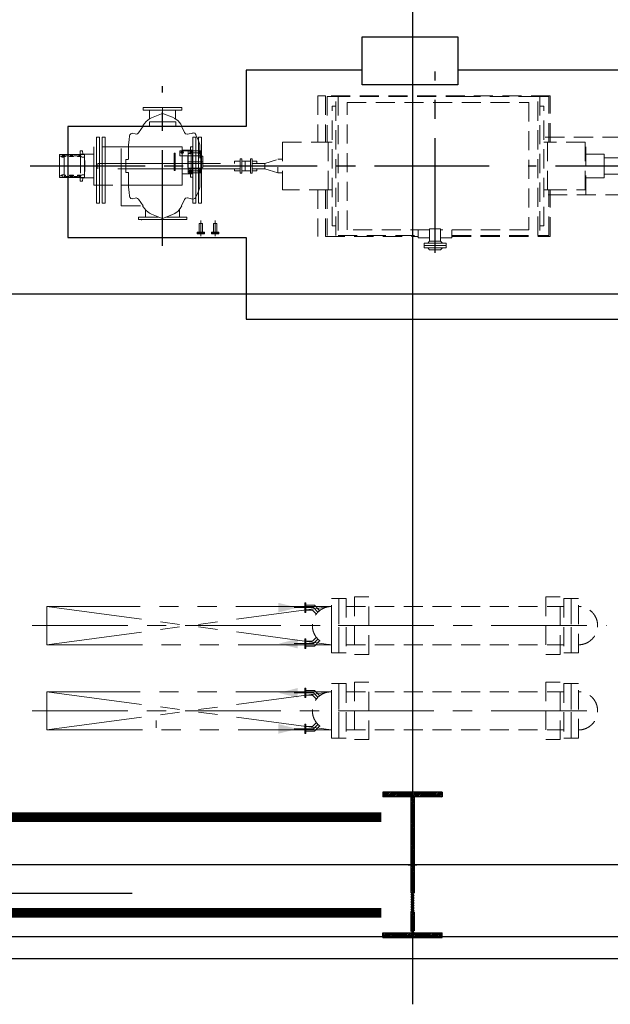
# Model space of a CAD drawing. Extents: x -7650383 to 4934791, y -114316 to 1826789.
# Tile 118 of 256: x 2110977 to 2117154, y -14821 to -4534. Entities that reach past the tile are written whole.
import ezdxf

# ---------------------------------------------------------------- set-up
doc = ezdxf.new("R2010")
doc.units = 0
doc.header["$LTSCALE"] = 800
doc.header["$MEASUREMENT"] = 0
for name, pattern in [('CENTER', [2, 1.25, -0.25, 0.25, -0.25]), ('CENTER2', [1.125, 0.75, -0.125, 0.125, -0.125]), ('DASHDOT', [1, 0.5, -0.25, 0, -0.25]), ('GTCHAIN', [24, 16, -3.2, 1.6, -3.2]), ('GTDASH', [12, 8, -4]), ('GTDOT', [6, 1.6, -4.4]), ('HIDDEN', [0.375, 0.25, -0.125]), ('PHANTOM', [2.5, 1.25, -0.25, 0.25, -0.25, 0.25, -0.25])]:
    doc.linetypes.add(name, pattern=pattern)
doc.layers.get('0').update_dxf_attribs({"linetype": 'CONTINUOUS'})
for name, color, linetype in [('0-7-COL', 2, 'CENTER'), ('BLDG_H', 9, 'CONTINUOUS'), ('CEN', 2, 'CENTER'), ('COL', 1, 'CENTER'), ('DIM', 4, 'CONTINUOUS'), ('EQP', 1, 'CONTINUOUS'), ('GRID', 8, 'CENTER'), ('grid-20m', 53, 'CONTINUOUS'), ('HATCH', 9, 'CONTINUOUS'), ('MECH_EQ', 8, 'HIDDEN'), ('STR', 2, 'CONTINUOUS'), ('WALL', 6, 'CONTINUOUS')]:
    doc.layers.add(name, color=color, linetype=linetype)
doc.layers.add('EQPT', color=8, linetype='HIDDEN', lineweight=9)

# ---------------------------------------------------------------- blocks, each defined once
blk = doc.blocks.new('AA')
at = {"color": 0, "linetype": 'ByBlock'}
blk.add_solid([(0, 0), (-4, 1), (-4, -1)], dxfattribs=at)
blk = doc.blocks.new('BFP')
at = {"layer": '0-7-COL', "linetype": 'CENTER2', "ltscale": 2}
for p, q in [((63870, 129130), (63870, 127233)), ((61411, 128222), (62896, 128222)), ((63303, 128222), (68547, 128222))]:
    blk.add_line(p, q, dxfattribs=at)
at = {"layer": 'CEN'}
blk.add_line((66720, 129055), (66720, 127389), dxfattribs=at)
at = {"layer": 'DIM', "color": 1, "flags": 128}
for points in [[(65845, 127809), (67710, 127809), (67710, 128969), (65845, 128969), (65845, 129822), (58040, 129822), (58040, 129680)], [(58040, 127780), (58040, 127222), (63633, 127222), (63633, 127372), (64633, 127372), (64633, 127222), (65845, 127222), (65845, 127809)]]:
    blk.add_lwpolyline(points, dxfattribs=at)
at = {"layer": 'DIM', "color": 1}
blk.add_lwpolyline([(63633, 127372), (64633, 127372), (64633, 126872), (63633, 126872)], close=True, dxfattribs=at)
at = {"layer": 'EQPT', "linetype": 'GTDASH'}
for p, q in [((63984, 129076), (63755, 129076)), ((63755, 129076), (63755, 129052)), ((63755, 129028), (63755, 129052)), ((63755, 129052), (63984, 129052)), ((63755, 129052), (63984, 129052)), ((63984, 129028), (63755, 129028)), ((63813, 129096), (63793, 129076)), ((63813, 129008), (63793, 129028)), ((63927, 129096), (63813, 129096)), ((63813, 128878), (63813, 129008)), ((63927, 129008), (63813, 129008)), ((63927, 129096), (63947, 129076)), ((63927, 129008), (63947, 129028)), ((63927, 128878), (63927, 129008)), ((63984, 129052), (63984, 129076)), ((63984, 129052), (63984, 129028)), ((63927, 128878), (63813, 128878)), ((66972, 128781), (66467, 128781)), ((66467, 128781), (66467, 128755)), ((66467, 128755), (66677, 128755)), ((66542, 128673), (66542, 128755)), ((66762, 128755), (66972, 128755)), ((66898, 128680), (66898, 128755)), ((66972, 128755), (66972, 128781)), ((66583, 127731), (66583, 127638)), ((66856, 127729), (66856, 127638)), ((66517, 127612), (66517, 127638)), ((66517, 127638), (66922, 127638)), ((66922, 127612), (66517, 127612)), ((66922, 127638), (66922, 127612))]:
    blk.add_line(p, q, dxfattribs=at)
at = {"layer": 'EQPT', "linetype": 'GTCHAIN'}
for p, q in [((63870, 128878), (63870, 129052)), ((66170, 128956), (66170, 128791)), ((66320, 128956), (66320, 128791)), ((66720, 128769), (66720, 128781)), ((66720, 127674), (66720, 127612))]:
    blk.add_line(p, q, dxfattribs=at)
at = {"layer": 'EQPT'}
for p, q in [((63694, 128957), (62665, 128957)), ((62665, 128957), (62665, 128471)), ((62773, 128949), (62680, 128949)), ((62680, 128949), (62680, 128471)), ((62773, 127495), (62773, 128949)), ((62773, 128949), (62796, 128949)), ((63694, 128949), (62796, 128949)), ((62796, 128949), (62796, 127495)), ((63694, 128973), (63694, 128887)), ((63813, 128973), (63694, 128973)), ((63870, 128973), (63870, 128973)), ((64047, 128973), (63927, 128973)), ((64047, 128887), (64047, 128973)), ((65015, 128957), (64047, 128957)), ((64884, 128949), (64047, 128949)), ((64884, 127495), (64884, 128949)), ((64907, 128949), (64907, 127495)), ((65000, 128471), (65000, 128949)), ((65015, 128471), (65015, 128957)), ((65097, 128471), (65097, 128957)), ((66153, 128912), (66153, 128822)), ((66187, 128912), (66187, 128822)), ((66303, 128912), (66303, 128822)), ((66337, 128912), (66337, 128822)), ((62773, 128847), (62733, 128847)), ((62733, 128847), (62733, 127597)), ((62890, 127557), (62890, 128887)), ((62890, 128887), (63813, 128887)), ((63870, 128887), (63870, 128887)), ((63927, 128887), (64790, 128887)), ((64790, 128887), (64790, 127557)), ((64907, 128847), (64947, 128847)), ((64947, 128847), (64947, 127597)), ((66153, 128822), (66187, 128822)), ((66303, 128822), (66337, 128822)), ((66591, 128719), (66556, 128692)), ((66614, 128730), (66591, 128719)), ((66709, 128767), (66614, 128730)), ((66720, 128769), (66709, 128767)), ((66731, 128767), (66720, 128769)), ((66835, 128725), (66731, 128767)), ((66856, 128715), (66835, 128725)), ((66891, 128688), (66856, 128715)), ((66939, 128783), (66939, 128786)), ((66523, 128637), (66490, 128572)), ((66525, 128650), (66519, 128637)), ((66529, 128657), (66525, 128650)), ((66556, 128692), (66529, 128657)), ((66908, 128667), (66891, 128688)), ((66930, 128637), (66908, 128667)), ((66973, 128568), (66924, 128637)), ((67152, 128637), (66924, 128637)), ((67152, 128404), (67152, 128637)), ((67350, 128610), (67320, 128610)), ((67320, 128610), (67320, 128422)), ((67350, 128422), (67350, 128610)), ((67410, 128610), (67380, 128610)), ((67380, 128610), (67380, 128422)), ((67410, 128422), (67410, 128610)), ((61588, 128522), (62718, 128522)), ((62293, 128522), (62293, 127922)), ((66349, 128494), (66330, 128443)), ((66371, 128548), (66349, 128494)), ((66372, 128552), (66371, 128548)), ((66383, 128563), (66372, 128552)), ((66398, 128567), (66383, 128563)), ((66404, 128567), (66398, 128567)), ((66458, 128556), (66404, 128567)), ((66464, 128555), (66458, 128556)), ((66479, 128559), (66464, 128555)), ((66490, 128571), (66479, 128559)), ((66490, 128572), (66490, 128571)), ((66982, 128560), (66973, 128568)), ((66997, 128556), (66982, 128560)), ((67005, 128557), (66997, 128556)), ((67029, 128563), (67005, 128557)), ((67036, 128564), (67029, 128563)), ((67051, 128560), (67036, 128564)), ((67062, 128549), (67051, 128560)), ((67066, 128536), (67062, 128549)), ((67070, 128494), (67066, 128536)), ((67075, 128444), (67070, 128494)), ((62692, 128471), (62300, 128471)), ((62300, 128471), (62300, 127973)), ((62733, 128472), (62693, 128472)), ((62693, 128472), (62693, 127972)), ((64947, 128472), (64987, 128472)), ((64987, 128472), (64987, 127972)), ((64987, 128471), (65467, 128471)), ((65467, 128471), (65467, 127973)), ((66330, 128443), (66330, 128441)), ((66330, 128441), (66330, 128002)), ((67075, 128441), (67075, 128444)), ((67075, 128404), (67075, 128441)), ((67439, 128422), (67152, 128422)), ((67439, 128022), (67439, 128422)), ((62293, 128346), (62300, 128346)), ((65467, 128292), (65513, 128292)), ((65799, 128297), (65781, 128297)), ((65781, 128297), (65781, 128147)), ((65799, 128147), (65799, 128297)), ((65907, 128297), (65889, 128297)), ((65889, 128297), (65889, 128147)), ((65907, 128147), (65907, 128297)), ((67577, 128346), (67439, 128346)), ((67557, 128380), (67553, 128346)), ((67582, 128380), (67557, 128380)), ((67577, 128098), (67577, 128346)), ((67799, 128342), (67577, 128342)), ((67586, 128340), (67577, 128337)), ((67577, 128319), (67606, 128319)), ((67582, 128342), (67582, 128380)), ((67586, 128333), (67582, 128331)), ((67582, 128325), (67582, 128331)), ((67592, 128325), (67582, 128325)), ((67596, 128336), (67586, 128340)), ((67591, 128331), (67586, 128333)), ((67592, 128327), (67591, 128331)), ((67592, 128325), (67592, 128327)), ((67600, 128327), (67596, 128336)), ((67597, 128319), (67600, 128327)), ((67606, 128319), (67608, 128322)), ((67608, 128322), (67610, 128330)), ((67647, 128330), (67610, 128330)), ((67647, 128330), (67650, 128322)), ((67650, 128322), (67652, 128319)), ((67652, 128319), (67691, 128319)), ((67662, 128336), (67658, 128327)), ((67658, 128327), (67661, 128319)), ((67671, 128340), (67662, 128336)), ((67665, 128331), (67663, 128327)), ((67663, 128327), (67665, 128323)), ((67669, 128333), (67665, 128331)), ((67676, 128322), (67665, 128323)), ((67670, 128332), (67669, 128333)), ((67671, 128333), (67670, 128332)), ((67681, 128336), (67671, 128340)), ((67676, 128331), (67671, 128333)), ((67677, 128327), (67676, 128331)), ((67676, 128322), (67677, 128327)), ((67685, 128327), (67681, 128336)), ((67682, 128319), (67685, 128327)), ((67691, 128319), (67693, 128322)), ((67693, 128322), (67695, 128330)), ((67695, 128330), (67733, 128330)), ((67733, 128330), (67735, 128322)), ((67735, 128322), (67737, 128319)), ((67737, 128319), (67747, 128319)), ((67747, 128336), (67743, 128327)), ((67743, 128327), (67746, 128319)), ((67756, 128340), (67747, 128336)), ((67747, 128319), (67749, 128315)), ((67747, 128124), (67747, 128319)), ((67748, 128316), (67755, 128314)), ((67749, 128315), (67752, 128314)), ((67752, 128314), (67770, 128314)), ((67766, 128336), (67756, 128340)), ((67758, 128314), (67766, 128317)), ((67770, 128327), (67766, 128336)), ((67766, 128317), (67770, 128327)), ((67770, 128314), (67778, 128322)), ((67778, 128322), (67779, 128325)), ((67799, 128325), (67779, 128325)), ((67799, 128325), (67799, 128342)), ((67799, 128119), (67799, 128325)), ((65773, 128272), (65733, 128272)), ((65733, 128272), (65733, 128250)), ((65733, 128257), (65733, 128250)), ((65733, 128194), (65733, 128172)), ((65733, 128194), (65733, 128187)), ((65773, 128272), (65781, 128272)), ((65889, 128272), (65799, 128272)), ((65967, 128272), (65907, 128272)), ((65967, 128250), (65967, 128272)), ((65967, 128172), (65967, 128194)), ((62293, 128097), (62300, 128097)), ((65513, 128152), (65467, 128152)), ((65733, 128172), (65773, 128172)), ((65773, 128172), (65781, 128172)), ((65781, 128147), (65799, 128147)), ((65889, 128172), (65799, 128172)), ((65889, 128147), (65907, 128147)), ((65907, 128172), (65967, 128172)), ((67439, 128098), (67577, 128098)), ((67553, 128098), (67547, 128098)), ((67557, 128064), (67553, 128098)), ((67606, 128124), (67577, 128124)), ((67577, 128107), (67586, 128103)), ((67577, 128102), (67799, 128102)), ((67592, 128119), (67582, 128119)), ((67582, 128119), (67582, 128112)), ((67582, 128112), (67586, 128111)), ((67582, 128102), (67582, 128064)), ((67586, 128111), (67591, 128112)), ((67586, 128103), (67596, 128107)), ((67591, 128112), (67592, 128117)), ((67592, 128117), (67592, 128119)), ((67596, 128107), (67600, 128117)), ((67600, 128117), (67597, 128124)), ((67608, 128122), (67606, 128124)), ((67610, 128114), (67608, 128122)), ((67610, 128114), (67647, 128114)), ((67650, 128122), (67647, 128114)), ((67652, 128124), (67650, 128122)), ((67691, 128124), (67652, 128124)), ((67661, 128124), (67658, 128117)), ((67658, 128117), (67662, 128107)), ((67662, 128107), (67671, 128103)), ((67667, 128121), (67665, 128117)), ((67665, 128117), (67667, 128112)), ((67676, 128121), (67667, 128121)), ((67667, 128112), (67671, 128111)), ((67671, 128111), (67676, 128112)), ((67671, 128103), (67681, 128107)), ((67677, 128117), (67676, 128121)), ((67676, 128112), (67677, 128117)), ((67681, 128107), (67685, 128117)), ((67685, 128117), (67682, 128124)), ((67693, 128122), (67691, 128124)), ((67695, 128114), (67693, 128122)), ((67695, 128114), (67733, 128114)), ((67735, 128122), (67733, 128114)), ((67737, 128124), (67735, 128122)), ((67747, 128124), (67737, 128124)), ((67746, 128124), (67743, 128117)), ((67743, 128117), (67747, 128107)), ((67749, 128128), (67747, 128124)), ((67747, 128107), (67756, 128103)), ((67755, 128130), (67748, 128127)), ((67752, 128130), (67749, 128128)), ((67750, 128117), (67752, 128121)), ((67752, 128112), (67750, 128117)), ((67770, 128130), (67752, 128130)), ((67752, 128121), (67756, 128123)), ((67756, 128111), (67752, 128112)), ((67756, 128123), (67761, 128121)), ((67761, 128112), (67756, 128111)), ((67756, 128103), (67766, 128107)), ((67766, 128126), (67758, 128130)), ((67761, 128121), (67762, 128117)), ((67762, 128117), (67761, 128112)), ((67770, 128117), (67766, 128126)), ((67766, 128107), (67770, 128117)), ((67778, 128122), (67770, 128130)), ((67779, 128119), (67778, 128122)), ((67779, 128119), (67799, 128119)), ((67799, 128102), (67799, 128119)), ((66330, 128002), (66330, 128000)), ((66330, 128000), (66349, 127949)), ((67070, 127949), (67075, 128000)), ((67075, 128003), (67075, 128039)), ((67075, 128000), (67075, 128003)), ((67152, 128022), (67439, 128022)), ((67320, 128022), (67320, 127920)), ((67350, 127920), (67350, 128022)), ((67380, 128022), (67380, 127920)), ((67410, 127920), (67410, 128022)), ((67582, 128064), (67557, 128064)), ((62718, 127922), (61588, 127922)), ((62300, 127973), (62692, 127973)), ((62665, 127973), (62665, 127487)), ((62680, 127973), (62680, 127495)), ((62693, 127972), (62733, 127972)), ((64987, 127972), (64947, 127972)), ((65467, 127973), (64987, 127972)), ((65000, 127495), (65000, 127973)), ((65015, 127487), (65015, 127973)), ((65097, 127487), (65097, 127973)), ((66349, 127949), (66371, 127895)), ((66371, 127895), (66372, 127891)), ((66372, 127891), (66383, 127880)), ((66383, 127880), (66398, 127876)), ((66398, 127876), (66404, 127877)), ((66404, 127877), (66458, 127888)), ((66458, 127888), (66464, 127888)), ((66464, 127888), (66479, 127884)), ((66479, 127884), (66490, 127873)), ((66490, 127873), (66490, 127872)), ((66924, 127807), (66973, 127875)), ((66973, 127875), (66982, 127884)), ((66982, 127884), (66997, 127888)), ((66997, 127888), (67005, 127887)), ((67005, 127887), (67029, 127881)), ((67029, 127881), (67036, 127880)), ((67036, 127880), (67051, 127884)), ((67051, 127884), (67062, 127895)), ((67062, 127895), (67066, 127907)), ((67066, 127907), (67070, 127949)), ((67320, 127920), (67350, 127920)), ((67380, 127920), (67410, 127920)), ((66490, 127872), (66523, 127807)), ((66519, 127807), (66525, 127793)), ((66525, 127793), (66529, 127786)), ((66529, 127786), (66556, 127751)), ((66891, 127756), (66908, 127776)), ((66908, 127776), (66930, 127807)), ((66556, 127751), (66591, 127724)), ((66591, 127724), (66614, 127713)), ((66614, 127713), (66709, 127676)), ((66709, 127676), (66720, 127674)), ((66720, 127674), (66731, 127676)), ((66731, 127676), (66835, 127718)), ((66835, 127718), (66856, 127729)), ((66856, 127729), (66891, 127756)), ((62733, 127597), (62773, 127597)), ((64947, 127597), (64907, 127597)), ((62665, 127487), (63663, 127487)), ((62680, 127495), (62773, 127495)), ((62796, 127495), (62773, 127495)), ((62796, 127495), (63663, 127495)), ((64790, 127557), (62890, 127557)), ((63557, 127495), (64884, 127495)), ((63557, 127487), (65015, 127487)), ((64907, 127495), (64884, 127495)), ((64907, 127495), (65000, 127495)), ((65015, 127487), (65097, 127487))]:
    blk.add_line(p, q, dxfattribs=at)
at = {"layer": 'EQPT', "linetype": 'GTDOT'}
for p, q in [((66313, 127920), (66313, 128610)), ((66313, 128610), (66343, 128610)), ((66343, 128610), (66343, 127920)), ((66373, 127920), (66373, 128610)), ((66373, 128610), (66403, 128610)), ((66403, 128610), (66403, 127920)), ((67152, 128422), (67152, 128637)), ((67152, 128422), (66514, 128422)), ((66514, 128422), (66514, 128222)), ((67075, 128404), (67075, 128346)), ((67152, 128039), (67152, 128404)), ((67320, 128422), (67320, 128022)), ((67350, 128022), (67350, 128422)), ((67380, 128422), (67380, 128022)), ((67410, 128022), (67410, 128422)), ((62100, 128307), (61622, 128307)), ((62100, 128346), (62100, 128097)), ((62293, 128346), (62100, 128346)), ((66321, 128244), (66321, 128294)), ((66321, 128294), (66452, 128294)), ((66321, 128272), (66321, 128294)), ((66321, 128294), (66452, 128294)), ((66326, 128288), (66322, 128279)), ((66336, 128292), (66326, 128288)), ((66336, 128286), (66331, 128284)), ((66331, 128283), (66336, 128285)), ((66345, 128288), (66336, 128292)), ((66341, 128284), (66336, 128286)), ((66336, 128285), (66340, 128283)), ((66349, 128279), (66345, 128288)), ((66428, 128337), (66403, 128337)), ((66403, 128337), (66403, 128294)), ((66406, 128055), (66406, 128303)), ((66406, 128303), (66516, 128303)), ((66419, 128288), (66415, 128279)), ((66429, 128292), (66419, 128288)), ((66429, 128286), (66424, 128284)), ((66424, 128283), (66429, 128285)), ((66428, 128294), (66428, 128337)), ((66428, 128277), (66428, 128285)), ((66438, 128288), (66429, 128292)), ((66434, 128284), (66429, 128286)), ((66429, 128285), (66433, 128283)), ((66442, 128279), (66438, 128288)), ((66452, 128294), (66452, 128244)), ((66452, 128294), (66452, 128266)), ((66516, 128303), (66516, 128055)), ((67075, 128297), (67075, 128346)), ((67076, 128292), (67075, 128297)), ((67078, 128291), (67076, 128292)), ((67080, 128290), (67078, 128291)), ((67105, 128290), (67080, 128290)), ((67105, 128154), (67105, 128290)), ((67439, 128098), (67439, 128346)), ((67537, 128318), (67536, 128318)), ((67536, 128318), (67536, 128277)), ((67547, 128342), (67537, 128342)), ((67537, 128342), (67537, 128318)), ((67577, 128342), (67537, 128342)), ((67537, 128342), (67537, 128315)), ((67562, 128315), (67537, 128315)), ((67537, 128315), (67537, 128129)), ((67553, 128346), (67547, 128346)), ((67547, 128346), (67547, 128342)), ((67566, 128316), (67562, 128315)), ((67567, 128319), (67566, 128316)), ((67567, 128319), (67570, 128316)), ((67570, 128316), (67577, 128319)), ((67577, 128336), (67573, 128327)), ((67573, 128327), (67576, 128319)), ((67577, 128337), (67577, 128336)), ((67799, 128342), (67582, 128342)), ((67710, 128342), (67710, 128102)), ((67799, 128292), (67799, 128342)), ((67799, 128222), (67799, 128292)), ((65650, 128250), (65781, 128250)), ((65781, 128194), (65650, 128194)), ((65856, 128272), (65856, 128172)), ((65907, 128250), (67395, 128250)), ((67395, 128194), (65907, 128194)), ((66319, 128247), (66297, 128235)), ((66297, 128235), (66318, 128247)), ((66297, 128235), (66297, 128234)), ((66297, 128234), (66297, 128235)), ((66297, 128234), (66297, 128179)), ((66297, 128123), (66297, 128234)), ((66318, 128247), (66319, 128248)), ((66319, 128248), (66321, 128252)), ((66320, 128248), (66319, 128247)), ((66321, 128250), (66320, 128248)), ((66323, 128272), (66321, 128272)), ((66321, 128083), (66321, 128272)), ((66452, 128244), (66321, 128244)), ((66322, 128279), (66325, 128272)), ((66323, 128272), (66324, 128267)), ((66324, 128267), (66326, 128267)), ((66325, 128272), (66333, 128272)), ((66346, 128272), (66325, 128272)), ((66326, 128267), (66346, 128267)), ((66331, 128284), (66329, 128279)), ((66329, 128279), (66331, 128283)), ((66331, 128274), (66329, 128279)), ((66329, 128279), (66331, 128274)), ((66331, 128280), (66330, 128278)), ((66330, 128278), (66330, 128278)), ((66341, 128275), (66330, 128275)), ((66341, 128281), (66331, 128281)), ((66331, 128281), (66331, 128280)), ((66336, 128272), (66331, 128274)), ((66331, 128274), (66333, 128272)), ((66340, 128274), (66336, 128272)), ((66338, 128272), (66341, 128274)), ((66338, 128272), (66347, 128272)), ((66340, 128283), (66342, 128279)), ((66342, 128279), (66340, 128274)), ((66343, 128279), (66341, 128284)), ((66341, 128274), (66343, 128279)), ((66346, 128272), (66349, 128279)), ((66346, 128267), (66347, 128267)), ((66347, 128267), (66349, 128272)), ((66349, 128272), (66416, 128272)), ((66415, 128279), (66418, 128272)), ((66416, 128272), (66417, 128267)), ((66417, 128267), (66419, 128267)), ((66418, 128272), (66421, 128272)), ((66421, 128272), (66418, 128272)), ((66419, 128267), (66421, 128267)), ((66421, 128272), (66422, 128268)), ((66421, 128271), (66421, 128272)), ((66421, 128272), (66421, 128272)), ((66422, 128268), (66421, 128271)), ((66421, 128123), (66421, 128267)), ((66421, 128266), (66429, 128263)), ((66424, 128284), (66422, 128279)), ((66422, 128279), (66424, 128283)), ((66424, 128274), (66422, 128279)), ((66422, 128279), (66424, 128274)), ((66422, 128268), (66427, 128266)), ((66429, 128272), (66424, 128274)), ((66424, 128274), (66429, 128271)), ((66426, 128266), (66432, 128266)), ((66430, 128266), (66427, 128266)), ((66434, 128277), (66428, 128277)), ((66433, 128274), (66429, 128272)), ((66429, 128272), (66434, 128274)), ((66429, 128263), (66436, 128266)), ((66430, 128266), (66438, 128269)), ((66433, 128283), (66435, 128279)), ((66435, 128279), (66433, 128274)), ((66436, 128279), (66434, 128284)), ((66434, 128274), (66436, 128279)), ((66434, 128276), (66434, 128277)), ((66452, 128266), (66436, 128266)), ((66438, 128269), (66442, 128279)), ((66452, 128092), (66452, 128266)), ((66452, 128242), (66452, 128244)), ((66453, 128238), (66452, 128242)), ((66453, 128238), (66452, 128242)), ((66456, 128237), (66453, 128238)), ((66456, 128237), (66453, 128238)), ((66456, 128237), (66457, 128237)), ((66456, 128179), (66456, 128237)), ((66457, 128237), (66456, 128237)), ((66457, 128237), (66457, 128121)), ((66457, 128121), (66457, 128237)), ((66514, 128222), (66514, 128022)), ((66588, 128089), (66588, 128269)), ((66588, 128269), (66600, 128269)), ((66600, 128269), (66600, 128089)), ((67395, 128250), (67395, 128194)), ((67532, 128277), (67536, 128278)), ((67536, 128277), (67532, 128277)), ((67532, 128277), (67532, 128222)), ((67532, 128167), (67532, 128277)), ((67532, 128167), (67532, 128222)), ((67532, 128222), (67702, 128222)), ((67536, 128278), (67537, 128282)), ((67747, 128222), (67799, 128222)), ((67799, 128222), (67799, 128152)), ((61622, 128137), (62100, 128137)), ((62100, 128097), (62293, 128097)), ((66297, 128123), (66297, 128179)), ((66297, 128179), (66456, 128179)), ((66297, 128122), (66297, 128123)), ((66318, 128110), (66297, 128123)), ((66297, 128123), (66297, 128123)), ((66319, 128110), (66297, 128122)), ((66319, 128109), (66318, 128110)), ((66320, 128109), (66319, 128110)), ((66321, 128106), (66319, 128109)), ((66321, 128107), (66320, 128109)), ((66321, 128064), (66321, 128114)), ((66321, 128114), (66452, 128114)), ((66408, 128083), (66321, 128083)), ((66323, 128086), (66324, 128090)), ((66349, 128086), (66323, 128086)), ((66324, 128090), (66326, 128091)), ((66326, 128091), (66346, 128091)), ((66329, 128079), (66331, 128083)), ((66331, 128074), (66329, 128079)), ((66331, 128078), (66330, 128079)), ((66330, 128079), (66330, 128079)), ((66331, 128083), (66336, 128085)), ((66336, 128085), (66340, 128083)), ((66340, 128083), (66342, 128079)), ((66342, 128079), (66340, 128074)), ((66346, 128091), (66347, 128090)), ((66347, 128090), (66349, 128086)), ((66412, 128086), (66408, 128086)), ((66408, 128086), (66408, 128064)), ((66412, 128086), (66409, 128079)), ((66409, 128079), (66413, 128069)), ((66421, 128085), (66412, 128085)), ((66417, 128090), (66416, 128086)), ((66416, 128086), (66421, 128086)), ((66416, 128079), (66418, 128084)), ((66418, 128074), (66416, 128079)), ((66419, 128091), (66417, 128090)), ((66421, 128083), (66417, 128083)), ((66418, 128084), (66423, 128086)), ((66421, 128091), (66419, 128091)), ((66421, 128091), (66421, 128122)), ((66429, 128095), (66421, 128091)), ((66421, 128087), (66422, 128090)), ((66421, 128086), (66421, 128087)), ((66421, 128085), (66421, 128083)), ((66426, 128091), (66422, 128089)), ((66422, 128090), (66425, 128091)), ((66422, 128079), (66424, 128083)), ((66424, 128074), (66422, 128079)), ((66423, 128086), (66428, 128084)), ((66424, 128083), (66429, 128085)), ((66432, 128088), (66425, 128091)), ((66428, 128084), (66430, 128079)), ((66434, 128081), (66428, 128081)), ((66428, 128081), (66428, 128073)), ((66430, 128079), (66428, 128074)), ((66436, 128092), (66429, 128095)), ((66429, 128085), (66433, 128083)), ((66436, 128079), (66432, 128088)), ((66432, 128069), (66436, 128079)), ((66433, 128083), (66435, 128079)), ((66435, 128079), (66433, 128074)), ((66434, 128082), (66434, 128081)), ((66452, 128092), (66436, 128092)), ((66453, 128119), (66452, 128116)), ((66452, 128116), (66453, 128119)), ((66452, 128116), (66452, 128114)), ((66452, 128114), (66452, 128064)), ((66539, 128114), (66452, 128114)), ((66456, 128121), (66453, 128119)), ((66453, 128119), (66456, 128121)), ((66456, 128179), (66456, 128121)), ((66457, 128121), (66456, 128121)), ((66456, 128121), (66457, 128121)), ((66506, 128088), (66502, 128079)), ((66502, 128079), (66506, 128069)), ((66516, 128092), (66506, 128088)), ((66509, 128079), (66511, 128084)), ((66511, 128074), (66509, 128079)), ((66511, 128084), (66516, 128086)), ((66525, 128088), (66516, 128092)), ((66516, 128086), (66521, 128084)), ((66521, 128084), (66523, 128079)), ((66523, 128079), (66521, 128074)), ((66529, 128079), (66525, 128088)), ((66525, 128069), (66529, 128079)), ((66539, 128064), (66539, 128114)), ((66600, 128089), (66588, 128089)), ((67075, 128147), (67076, 128152)), ((67075, 128039), (67075, 128147)), ((67076, 128152), (67078, 128152)), ((67078, 128152), (67080, 128154)), ((67080, 128154), (67105, 128154)), ((67536, 128167), (67532, 128167)), ((67536, 128165), (67532, 128167)), ((67536, 128126), (67536, 128167)), ((67537, 128162), (67536, 128165)), ((67537, 128126), (67536, 128126)), ((67537, 128129), (67562, 128129)), ((67537, 128129), (67537, 128102)), ((67537, 128126), (67537, 128102)), ((67537, 128102), (67547, 128102)), ((67537, 128102), (67577, 128102)), ((67547, 128098), (67547, 128102)), ((67562, 128129), (67566, 128127)), ((67566, 128127), (67567, 128124)), ((67570, 128127), (67567, 128124)), ((67577, 128124), (67570, 128127)), ((67576, 128125), (67573, 128117)), ((67573, 128117), (67577, 128107)), ((67577, 128107), (67577, 128107)), ((67582, 128102), (67799, 128102)), ((67799, 128102), (67799, 128152)), ((66452, 128064), (66321, 128064)), ((66331, 128077), (66331, 128078)), ((66341, 128077), (66331, 128077)), ((66336, 128072), (66331, 128074)), ((66340, 128074), (66336, 128072)), ((66403, 128021), (66403, 128064)), ((66428, 128021), (66403, 128021)), ((66516, 128055), (66406, 128055)), ((66408, 128064), (66539, 128064)), ((66413, 128069), (66423, 128065)), ((66423, 128072), (66418, 128074)), ((66428, 128074), (66423, 128072)), ((66423, 128065), (66432, 128069)), ((66429, 128072), (66424, 128074)), ((66428, 128064), (66428, 128021)), ((66433, 128074), (66429, 128072)), ((66506, 128069), (66516, 128065)), ((66516, 128072), (66511, 128074)), ((66514, 128022), (67152, 128022)), ((66521, 128074), (66516, 128072)), ((66516, 128065), (66525, 128069)), ((66343, 127920), (66313, 127920)), ((66403, 127920), (66373, 127920)), ((66582, 127807), (66582, 127762)), ((66857, 127762), (66857, 127807)), ((66582, 127762), (66857, 127762))]:
    blk.add_line(p, q, dxfattribs=at)
at = {"layer": 'EQPT'}
for points in [[(66132, 128922), (66207, 128922), (66207, 128932), (66132, 128932)], [(66132, 128922), (66207, 128922), (66207, 128912), (66132, 128912)], [(66282, 128922), (66357, 128922), (66357, 128932), (66282, 128932)], [(66282, 128922), (66357, 128922), (66357, 128912), (66282, 128912)]]:
    blk.add_lwpolyline(points, close=True, dxfattribs=at)
at = {"layer": 'EQPT', "flags": 128}
blk.add_lwpolyline([(65650, 128250), (65513, 128292), (65513, 128152), (65650, 128194), (65650, 128250)], dxfattribs=at)
blk = doc.blocks.new('A$C1C927E47')
at = {"layer": 'COL'}
h = blk.add_hatch(dxfattribs=at)
h.set_pattern_fill('ANSI31', color=256, scale=100, style=0)
h.paths.add_polyline_path([(16, 0), (0, 0), (0, -710), (16, -710)])
h.paths.add_polyline_path([(16, 710), (0, 710), (0, 0), (16, 0)])
h.paths.add_polyline_path([(0, 710), (-16, 710), (-16, 0), (0, 0)])
h.paths.add_polyline_path([(0, 0), (-16, 0), (-16, -710), (0, -710)])
h.paths.add_polyline_path([(-310, -710), (-310, -760), (0, -760), (0, -710)])
h.paths.add_polyline_path([(310, -760), (310, -710), (0, -710), (0, -760)])
h.paths.add_polyline_path([(310, 710), (310, 760), (0, 760), (0, 710)])
h.paths.add_polyline_path([(-310, 760), (-310, 710), (0, 710), (0, 760)])
for p, q in [((310, 760), (-310, 760)), ((-310, 760), (-310, 710)), ((310, 760), (310, 710)), ((310, 710), (-310, 710)), ((-16, -710), (-16, 710)), ((16, -710), (16, 710)), ((-310, -710), (310, -710)), ((-310, -760), (-310, -710)), ((310, -760), (310, -710)), ((-310, -760), (310, -760))]:
    blk.add_line(p, q, dxfattribs=at)
at = {"layer": 'COL', "color": 2}
for p, q in [((0, -792), (0, 792)), ((44, 0), (-44, 0))]:
    blk.add_line(p, q, dxfattribs=at)

msp = doc.modelspace()

# ---------------------------------------------------------------- linework, layer by layer
msp.add_line((2112155, -13664.7), (2108893.7, -13664.7))
at = {"layer": 'BLDG_H', "linetype": 'Continuous', "lineweight": 5}
msp.add_line((2114118.6, -10864.7), (2114002.7, -10864.7), dxfattribs=at)
at = {"layer": 'BLDG_H', "color": 9, "linetype": 'Continuous', "lineweight": 5}
msp.add_line((2112404, -11933.6), (2112404, -11854.8), dxfattribs=at)
at = {"layer": 'CEN', "lineweight": 5}
for p, q in [((2111109.4, -10864.7), (2117115, -10864.7)), ((2111108.4, -11754.7), (2117089.7, -11754.7))]:
    msp.add_line(p, q, dxfattribs=at)
at = {"layer": 'GRID', "linetype": 'CENTER', "ltscale": 5000}
for p, q in [((2115085, 25178.7), (2115085, -14821)), ((2168111.3, -13364.7), (2072585, -13364.7))]:
    msp.add_line(p, q, dxfattribs=at)
at = {"layer": 'GRID', "lineweight": 5}
for p, q in [((2114049.9, -10676.4), (2113971, -10676.4)), ((2114096.7, -10723.2), (2114049.9, -10676.4)), ((2114096.7, -11006.1), (2114049.9, -11052.9)), ((2114049.9, -11052.9), (2113971, -11052.9)), ((2114049.9, -11566.4), (2113971, -11566.4)), ((2114096.7, -11613.2), (2114049.9, -11566.4)), ((2114096.7, -11896.1), (2114049.9, -11942.9)), ((2114049.9, -11942.9), (2113971, -11942.9))]:
    msp.add_line(p, q, dxfattribs=at)
at = {"layer": 'grid-20m', "linetype": 'PHANTOM', "ltscale": 12000}
msp.add_line((2246697.9, -7402.7), (1958909.8, -7402.7), dxfattribs=at)
at = {"layer": 'MECH_EQ', "linetype": 'PHANTOM', "lineweight": 5}
for p, q in [((2111261, -10664.7), (2111261, -11064.7)), ((2111261, -11064.7), (2114238.2, -10664.7)), ((2111261, -10664.7), (2114238.2, -11064.7)), ((2114238.2, -10664.7), (2111261, -10664.7)), ((2114238.2, -11064.7), (2114238.2, -10664.7)), ((2111261, -11064.7), (2114238.2, -11064.7)), ((2111261, -11554.7), (2111261, -11954.7)), ((2111261, -11954.7), (2114238.2, -11554.7)), ((2111261, -11554.7), (2114238.2, -11954.7)), ((2114238.2, -11554.7), (2111261, -11554.7)), ((2114238.2, -11954.7), (2114238.2, -11554.7)), ((2111261, -11954.7), (2114238.2, -11954.7))]:
    msp.add_line(p, q, dxfattribs=at)
at = {"layer": 'MECH_EQ', "lineweight": 5}
for p, q in [((2113971, -10626.4), (2113961, -10626.4)), ((2113961, -10626.4), (2113961, -10726.4)), ((2113971, -10626.4), (2113971, -10726.4)), ((2114060.3, -10651.4), (2113971, -10651.4)), ((2114114.4, -10705.6), (2114060.3, -10651.4)), ((2114392.9, -10664.7), (2116666.2, -10664.7)), ((2113971, -10726.4), (2113961, -10726.4)), ((2114039.6, -10701.4), (2113971, -10701.4)), ((2114079.1, -10740.9), (2114039.6, -10701.4)), ((2113961, -11102.9), (2113961, -11002.9)), ((2113971, -11002.9), (2113961, -11002.9)), ((2113971, -11102.9), (2113971, -11002.9)), ((2114079.1, -10988.4), (2114039.6, -11027.9)), ((2113971, -11102.9), (2113961, -11102.9)), ((2114039.6, -11027.9), (2113971, -11027.9)), ((2114060.3, -11077.9), (2113971, -11077.9)), ((2114114.4, -11023.8), (2114060.3, -11077.9)), ((2114392.9, -11064.7), (2116666.2, -11064.7)), ((2113961, -11516.4), (2113961, -11616.4)), ((2113971, -11516.4), (2113961, -11516.4)), ((2113971, -11516.4), (2113971, -11616.4)), ((2113971, -11616.4), (2113961, -11616.4)), ((2114060.3, -11541.4), (2113971, -11541.4)), ((2114039.6, -11591.4), (2113971, -11591.4)), ((2114079.1, -11630.9), (2114039.6, -11591.4)), ((2114114.4, -11595.6), (2114060.3, -11541.4)), ((2114392.9, -11554.7), (2116666.2, -11554.7)), ((2113971, -11892.9), (2113961, -11892.9)), ((2113961, -11992.9), (2113961, -11892.9)), ((2113971, -11992.9), (2113971, -11892.9)), ((2114039.6, -11917.9), (2113971, -11917.9)), ((2114079.1, -11878.4), (2114039.6, -11917.9)), ((2114114.4, -11913.8), (2114060.3, -11967.9)), ((2113971, -11992.9), (2113961, -11992.9)), ((2114060.3, -11967.9), (2113971, -11967.9)), ((2114392.9, -11954.7), (2116666.2, -11954.7))]:
    msp.add_line(p, q, dxfattribs=at)
for points in [[(2114238.2, -11149.3), (2114238.2, -10580), (2114315.6, -10580), (2114315.6, -11149.3)], [(2114315.6, -11149.3), (2114315.6, -10580), (2114392.9, -10580), (2114392.9, -11149.3)], [(2116743.6, -11149.3), (2116743.6, -10580), (2116666.2, -10580), (2116666.2, -11149.3)], [(2116821, -11149.3), (2116821, -10580), (2116743.6, -10580), (2116743.6, -11149.3)], [(2114238.2, -12039.3), (2114238.2, -11470), (2114315.6, -11470), (2114315.6, -12039.3)], [(2114315.6, -12039.3), (2114315.6, -11470), (2114392.9, -11470), (2114392.9, -12039.3)], [(2116743.6, -12039.3), (2116743.6, -11470), (2116666.2, -11470), (2116666.2, -12039.3)], [(2116821, -12039.3), (2116821, -11470), (2116743.6, -11470), (2116743.6, -12039.3)]]:
    msp.add_lwpolyline(points, close=True, dxfattribs=at)
at = {"layer": 'MECH_EQ', "linetype": 'HIDDEN', "lineweight": 5}
for points in [[(2114629, -11164.7), (2114629, -10564.7), (2114479, -10564.7), (2114479, -11164.7)], [(2116630, -11164.7), (2116630, -10564.7), (2116480, -10564.7), (2116480, -11164.7)], [(2114629, -12054.7), (2114629, -11454.7), (2114479, -11454.7), (2114479, -12054.7)], [(2116630, -12054.7), (2116630, -11454.7), (2116480, -11454.7), (2116480, -12054.7)]]:
    msp.add_lwpolyline(points, close=True, dxfattribs=at)
at = {"layer": 'MECH_EQ', "lineweight": 5}
for points in [[(2114048.4, -10676.4), (2113792.4, -10676.4)], [(2114048.4, -11052.9), (2113792.4, -11052.9)], [(2114048.4, -11566.4), (2113792.4, -11566.4)], [(2114048.4, -11942.9), (2113792.4, -11942.9)]]:
    msp.add_lwpolyline(points, dxfattribs=at)
for centre, start, end in [((2114238.2, -10864.7), 90, 270), ((2116821, -10864.7), 270, 90), ((2114238.2, -11754.7), 90, 270), ((2116821, -11754.7), 270, 90)]:
    msp.add_arc(centre, 200, start, end, dxfattribs=at)
at = {"layer": 'STR', "color": 7, "linetype": 'DASHDOT', "lineweight": 5, "const_width": 100}
msp.add_lwpolyline([(2114760, -12864.7), (2105410, -12864.7)], dxfattribs=at)
at = {"layer": 'STR', "color": 7, "linetype": 'DASHDOT', "const_width": 100}
msp.add_lwpolyline([(2114760, -13864.7), (2105410, -13864.7)], dxfattribs=at)
at = {"layer": 'WALL'}
for p, q in [((2138085, -14114.7), (2073685, -14114.7)), ((2138085, -14344.7), (2073455, -14344.7))]:
    msp.add_line(p, q, dxfattribs=at)

# ---------------------------------------------------------------- block references
at = {"layer": 'EQP', "lineweight": 5, "rotation": 180}
msp.add_blockref('BFP', (2179191.2, 122159.5), dxfattribs=at)
at = {"layer": 'HATCH', "rotation": 180}
msp.add_blockref('A$C1C927E47', (2115085, -13364.7), dxfattribs=at)
at = {"layer": 'MECH_EQ', "lineweight": 5, "yscale": 50, "zscale": 50}
for p, xscale in [((2113882.4, -10676.4), 50), ((2113685.2, -11052.9), -50)]:
    msp.add_blockref('AA', p, dxfattribs=dict(at, xscale=xscale))
at = {"layer": 'MECH_EQ', "lineweight": 5, "yscale": 50, "zscale": 50, "rotation": 180}
for p, xscale in [((2113685.2, -11566.4), 50), ((2113882.4, -11942.9), -50)]:
    msp.add_blockref('AA', p, dxfattribs=dict(at, xscale=xscale))

doc.saveas('drawing.dxf')
